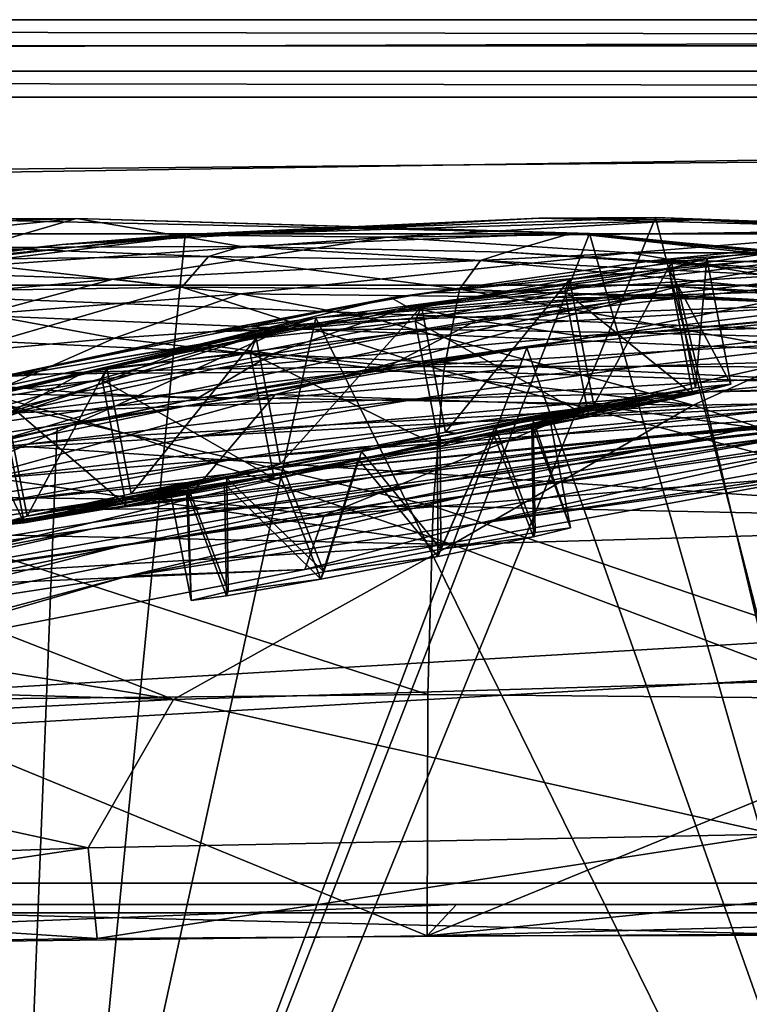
# Model space of a CAD drawing. Header units: metres. Extents: x 0 to 903, y -903 to 0.
# Tile 232 of 253: x 437 to 480, y -57 to 0. Entities that reach past the tile are written whole.
import ezdxf

# ---------------------------------------------------------------- set-up
doc = ezdxf.new("R2010")
doc.units = ezdxf.units.M

msp = doc.modelspace()

# ---------------------------------------------------------------- linework, layer by layer
at = {"layer": 'top0'}
for points in [[(842.079285, -37.838261, 2063.059814), (844.306091, -34.448139, 2063.059814), (133.377289, -4.519207, 2063.059814)], [(844.306091, -34.448139, 2063.059814), (847.696228, -32.221325, 2063.059814), (133.377289, -4.519207, 2063.059814)], [(133.377289, -4.519207, 2063.059814), (847.696228, -32.221325, 2063.059814), (887.377258, -4.519207, 2063.059814)], [(133.377289, -4.519207, 2063.059814), (163.519562, -51.518902, 2063.059814), (836.377136, -51.518902, 2063.059814)], [(842.079285, -37.838261, 2063.059814), (133.377289, -4.519207, 2063.059814), (836.377136, -51.518902, 2063.059814)], [(887.377258, -4.519207, 163.059708), (847.696228, -32.221325, 163.059708), (133.377289, -4.519207, 163.059708)], [(847.696228, -32.221325, 163.059708), (844.306091, -34.448139, 163.059708), (133.377289, -4.519207, 163.059708)], [(133.377289, -4.519207, 163.059708), (844.306091, -34.448139, 163.059708), (842.079285, -37.838261, 163.059708)], [(133.377289, -4.519207, 163.059708), (842.079285, -37.838261, 163.059708), (836.377136, -51.518902, 163.059708)], [(836.377136, -51.518902, 163.059708), (163.519562, -51.518902, 163.059708), (133.377289, -4.519207, 163.059708)], [(887.377258, -4.519207, 163.059708), (133.377289, -4.519207, 163.059708), (887.377258, -4.519207, 173.920044)], [(133.377289, -4.519207, 163.059708), (133.377289, -4.519207, 2063.059814), (887.377258, -4.519207, 173.920044)], [(887.377258, -4.519207, 173.920044), (133.377289, -4.519207, 2063.059814), (887.377258, -4.519207, 2051.920166)], [(133.377289, -4.519207, 2063.059814), (887.377258, -4.519207, 2063.059814), (887.377258, -4.519207, 2051.920166)], [(411.770935, -12.37691, 1610.901001), (440.62085, -11.577453, 1611.000122), (419.427582, -13.716987, 1717.469971)], [(440.62085, -11.577453, 1611.000122), (411.770935, -12.37691, 1610.901001), (431.912292, -11.590517, 1608.211792)], [(419.427582, -13.716987, 1717.469971), (440.62085, -11.577453, 1611.000122), (434.812103, -13.259575, 1717.66394)], [(470.493347, -12.454998, 1608.189087), (440.62085, -11.577453, 1611.000122), (431.912292, -11.590517, 1608.211792)], [(436.486115, -99.686302, 1605.904907), (470.493347, -12.454998, 1608.189087), (431.912292, -11.590517, 1608.211792)], [(440.62085, -11.577453, 1611.000122), (450.223816, -13.199963, 1717.807373), (434.812103, -13.259575, 1717.66394)], [(497.423981, -101.513016, 620.164551), (438.393463, -99.792473, 620.119507), (474.334778, -11.520406, 617.807983)], [(438.393463, -99.792473, 620.119507), (446.94281, -12.499131, 617.833618), (474.334778, -11.520406, 617.807983)], [(467.553864, -11.55794, 614.797363), (439.788452, -13.09072, 614.894409), (447.631104, -12.537746, 562.615112)], [(446.94281, -12.499131, 617.833618), (439.788452, -13.09072, 614.894409), (467.553864, -11.55794, 614.797363)], [(440.62085, -11.577453, 1611.000122), (469.460388, -12.433165, 1611.014282), (450.223816, -13.199963, 1717.807373)], [(469.460388, -12.433165, 1611.014282), (440.62085, -11.577453, 1611.000122), (470.493347, -12.454998, 1608.189087)], [(474.334778, -11.520406, 617.807983), (446.94281, -12.499131, 617.833618), (467.553864, -11.55794, 614.797363)], [(467.553864, -11.55794, 614.797363), (447.631104, -12.537746, 562.615112), (476.623627, -11.650246, 562.581543)], [(476.623627, -11.650246, 562.581543), (447.631104, -12.537746, 562.615112), (458.735779, -12.652459, 509.307831)], [(458.735779, -12.652459, 509.307831), (488.904602, -12.282374, 509.239197), (476.623627, -11.650246, 562.581543)], [(474.334778, -11.520406, 617.807983), (467.553864, -11.55794, 614.797363), (497.530182, -12.353572, 614.80658)], [(497.530182, -12.353572, 614.80658), (467.553864, -11.55794, 614.797363), (476.623627, -11.650246, 562.581543)], [(501.71936, -12.687592, 617.838562), (474.334778, -11.520406, 617.807983), (497.530182, -12.353572, 614.80658)], [(474.334778, -11.520406, 617.807983), (501.71936, -12.687592, 617.838562), (497.423981, -101.513016, 620.164551)], [(488.904602, -12.282374, 509.239197), (507.57196, -12.879832, 562.68634), (476.623627, -11.650246, 562.581543)], [(476.623627, -11.650246, 562.581543), (507.57196, -12.879832, 562.68634), (497.530182, -12.353572, 614.80658)], [(446.94281, -12.499131, 617.833618), (419.807495, -15.603981, 617.914917), (439.788452, -13.09072, 614.894409)], [(438.393463, -99.792473, 620.119507), (419.807495, -15.603981, 617.914917), (446.94281, -12.499131, 617.833618)], [(439.788452, -13.09072, 614.894409), (420.31778, -15.217979, 562.786987), (447.631104, -12.537746, 562.615112)], [(447.631104, -12.537746, 562.615112), (420.31778, -15.217979, 562.786987), (430.100006, -14.685354, 509.626068)], [(447.631104, -12.537746, 562.615112), (430.100006, -14.685354, 509.626068), (458.735779, -12.652459, 509.307831)], [(436.486115, -99.686302, 1605.904907), (495.991272, -101.507111, 1605.857178), (470.493347, -12.454998, 1608.189087)], [(469.460388, -12.433165, 1611.014282), (465.652832, -13.537316, 1717.900269), (450.223816, -13.199963, 1717.807373)], [(472.839905, -13.564385, 456.759827), (488.904602, -12.282374, 509.239197), (458.735779, -12.652459, 509.307831)], [(465.652832, -13.537316, 1717.900269), (469.460388, -12.433165, 1611.014282), (496.523987, -15.397907, 1717.933838)], [(469.460388, -12.433165, 1611.014282), (498.121948, -14.931726, 1610.943604), (496.523987, -15.397907, 1717.933838)], [(498.121948, -14.931726, 1610.943604), (469.460388, -12.433165, 1611.014282), (508.894043, -16.291275, 1608.088501)], [(508.894043, -16.291275, 1608.088501), (469.460388, -12.433165, 1611.014282), (470.493347, -12.454998, 1608.189087)], [(495.991272, -101.507111, 1605.857178), (508.894043, -16.291275, 1608.088501), (470.493347, -12.454998, 1608.189087)], [(504.144501, -13.566189, 456.6586), (488.904602, -12.282374, 509.239197), (472.839905, -13.564385, 456.759827)], [(474.269958, -14.020151, 895.723267), (488.300873, -12.607658, 895.702209), (493.85672, -12.760496, 952.559692)], [(474.269958, -14.020151, 895.723267), (485.726715, -12.882191, 838.363281), (488.300873, -12.607658, 895.702209)], [(439.788452, -13.09072, 614.894409), (413.626617, -16.563557, 615.079346), (420.31778, -15.217979, 562.786987)], [(419.807495, -15.603981, 617.914917), (413.626617, -16.563557, 615.079346), (439.788452, -13.09072, 614.894409)], [(458.735779, -12.652459, 509.307831), (430.100006, -14.685354, 509.626068), (442.764496, -15.107247, 457.192108)], [(442.764496, -15.107247, 457.192108), (472.839905, -13.564385, 456.759827), (458.735779, -12.652459, 509.307831)], [(458.950409, -16.198446, 838.390564), (485.726715, -12.882191, 838.363281), (474.269958, -14.020151, 895.723267)], [(485.726715, -12.882191, 838.363281), (458.950409, -16.198446, 838.390564), (459.917786, -16.734985, 780.342651)], [(486.092316, -13.578772, 780.316284), (485.726715, -12.882191, 838.363281), (459.917786, -16.734985, 780.342651)], [(479.619019, -14.072236, 952.574036), (474.269958, -14.020151, 895.723267), (493.85672, -12.760496, 952.559692)], [(479.619019, -14.072236, 952.574036), (493.85672, -12.760496, 952.559692), (502.477234, -13.354754, 1009.141663)], [(448.301758, -13.792759, 1772.519653), (432.489746, -13.960463, 1772.302612), (434.812103, -13.259575, 1717.66394)], [(434.812103, -13.259575, 1717.66394), (450.223816, -13.199963, 1717.807373), (448.301758, -13.792759, 1772.519653)], [(450.164978, -15.955181, 431.28775), (472.839905, -13.564385, 456.759827), (442.764496, -15.107247, 457.192108)], [(450.223816, -13.199963, 1717.807373), (464.144623, -14.011179, 1772.66394), (448.301758, -13.792759, 1772.519653)], [(489.893097, -16.398525, 405.125092), (472.839905, -13.564385, 456.759827), (450.164978, -15.955181, 431.28775)], [(450.223816, -13.199963, 1717.807373), (465.652832, -13.537316, 1717.900269), (464.144623, -14.011179, 1772.66394)], [(486.092316, -13.578772, 780.316284), (459.917786, -16.734985, 780.342651), (463.907623, -17.516373, 721.338074)], [(489.402588, -14.701887, 721.319885), (486.092316, -13.578772, 780.316284), (463.907623, -17.516373, 721.338074)], [(465.652832, -13.537316, 1717.900269), (495.890411, -15.602613, 1772.733154), (464.144623, -14.011179, 1772.66394)], [(495.890411, -15.602613, 1772.733154), (465.652832, -13.537316, 1717.900269), (496.523987, -15.397907, 1717.933838)], [(504.144501, -13.566189, 456.6586), (472.839905, -13.564385, 456.759827), (489.893097, -16.398525, 405.125092)], [(488.092499, -14.4817, 1009.148804), (479.619019, -14.072236, 952.574036), (502.477234, -13.354754, 1009.141663)], [(432.489746, -13.960463, 1772.302612), (446.751587, -15.569982, 1827.190186), (430.610657, -15.817269, 1826.89917)], [(446.751587, -15.569982, 1827.190186), (432.489746, -13.960463, 1772.302612), (448.301758, -13.792759, 1772.519653)], [(462.931641, -15.688101, 1827.387939), (446.751587, -15.569982, 1827.190186), (448.301758, -13.792759, 1772.519653)], [(448.301758, -13.792759, 1772.519653), (464.144623, -14.011179, 1772.66394), (462.931641, -15.688101, 1827.387939)], [(461.000885, -15.902235, 895.725647), (458.950409, -16.198446, 838.390564), (474.269958, -14.020151, 895.723267)], [(461.000885, -15.902235, 895.725647), (474.269958, -14.020151, 895.723267), (479.619019, -14.072236, 952.574036)], [(466.111115, -15.851706, 952.576538), (461.000885, -15.902235, 895.725647), (479.619019, -14.072236, 952.574036)], [(464.144623, -14.011179, 1772.66394), (495.383057, -17.018021, 1827.502563), (462.931641, -15.688101, 1827.387939)], [(464.144623, -14.011179, 1772.66394), (495.890411, -15.602613, 1772.733154), (495.383057, -17.018021, 1827.502563)], [(466.111115, -15.851706, 952.576538), (479.619019, -14.072236, 952.574036), (488.092499, -14.4817, 1009.148804)], [(430.100006, -14.685354, 509.626068), (428.215729, -16.433197, 457.53241), (442.764496, -15.107247, 457.192108)], [(463.907623, -17.516373, 721.338074), (470.528442, -18.509378, 663.803223), (489.402588, -14.701887, 721.319885)], [(474.3638, -16.061007, 1009.150879), (466.111115, -15.851706, 952.576538), (488.092499, -14.4817, 1009.148804)], [(470.528442, -18.509378, 663.803223), (495.319733, -16.183268, 663.899475), (489.402588, -14.701887, 721.319885)], [(474.3638, -16.061007, 1009.150879), (488.092499, -14.4817, 1009.148804), (499.806885, -15.269579, 1065.653809)], [(442.764496, -15.107247, 457.192108), (428.215729, -16.433197, 457.53241), (435.186981, -17.153196, 431.658691)], [(435.186981, -17.153196, 431.658691), (450.164978, -15.955181, 431.28775), (442.764496, -15.107247, 457.192108)], [(485.874695, -16.551174, 1065.654785), (474.3638, -16.061007, 1009.150879), (499.806885, -15.269579, 1065.653809)], [(392.848328, -20.853827, 618.052429), (419.807495, -15.603981, 617.914917), (438.393463, -99.792473, 620.119507)], [(462.014984, -20.449392, 1881.945313), (429.176331, -20.694532, 1881.330322), (446.751587, -15.569982, 1827.190186)], [(446.751587, -15.569982, 1827.190186), (429.176331, -20.694532, 1881.330322), (430.610657, -15.817269, 1826.89917)], [(442.830261, -18.54491, 406.015778), (450.164978, -15.955181, 431.28775), (435.186981, -17.153196, 431.658691)], [(458.265411, -17.489773, 405.625305), (450.164978, -15.955181, 431.28775), (442.830261, -18.54491, 406.015778)], [(452.197479, -21.8262, 1518.983765), (474.040039, -15.95679, 1561.944458), (442.906311, -22.484701, 1518.765625)], [(474.040039, -15.95679, 1561.944458), (453.168549, -17.793518, 1562.034302), (442.906311, -22.484701, 1518.765625)], [(462.931641, -15.688101, 1827.387939), (462.014984, -20.449392, 1881.945313), (446.751587, -15.569982, 1827.190186)], [(453.281677, -18.026882, 952.567139), (448.439758, -18.177799, 895.709351), (466.111115, -15.851706, 952.576538)], [(448.439758, -18.177799, 895.709351), (461.000885, -15.902235, 895.725647), (466.111115, -15.851706, 952.576538)], [(461.000885, -15.902235, 895.725647), (448.439758, -18.177799, 895.709351), (458.950409, -16.198446, 838.390564)], [(458.265411, -17.489773, 405.625305), (489.893097, -16.398525, 405.125092), (450.164978, -15.955181, 431.28775)], [(494.981476, -17.099455, 1561.972656), (474.040039, -15.95679, 1561.944458), (452.197479, -21.8262, 1518.983765)], [(454.565094, -17.367258, 1564.958008), (453.168549, -17.793518, 1562.034302), (474.040039, -15.95679, 1561.944458)], [(474.3638, -16.061007, 1009.150879), (453.281677, -18.026882, 952.567139), (466.111115, -15.851706, 952.576538)], [(475.638916, -15.532643, 1564.910034), (496.003113, -101.507164, 1567.161255), (454.565094, -17.367258, 1564.958008)], [(475.638916, -15.532643, 1564.910034), (454.565094, -17.367258, 1564.958008), (474.040039, -15.95679, 1561.944458)], [(462.014984, -20.449392, 1881.945313), (462.931641, -15.688101, 1827.387939), (495.002411, -21.486528, 1882.114014)], [(462.931641, -15.688101, 1827.387939), (495.383057, -17.018021, 1827.502563), (495.002411, -21.486528, 1882.114014)], [(475.638916, -15.532643, 1564.910034), (474.040039, -15.95679, 1561.944458), (494.981476, -17.099455, 1561.972656)], [(496.003113, -101.507164, 1567.161255), (475.638916, -15.532643, 1564.910034), (496.759338, -16.710913, 1564.940796)], [(496.759338, -16.710913, 1564.940796), (475.638916, -15.532643, 1564.910034), (494.981476, -17.099455, 1561.972656)], [(448.439758, -18.177799, 895.709351), (434.966492, -21.054705, 838.324768), (458.950409, -16.198446, 838.390564)], [(458.950409, -16.198446, 838.390564), (434.966492, -21.054705, 838.324768), (447.834137, -18.895727, 780.320801)], [(458.950409, -16.198446, 838.390564), (447.834137, -18.895727, 780.320801), (459.917786, -16.734985, 780.342651)], [(461.245117, -18.030481, 1009.147888), (453.281677, -18.026882, 952.567139), (474.3638, -16.061007, 1009.150879)], [(489.893097, -16.398525, 405.125092), (458.265411, -17.489773, 405.625305), (476.522217, -22.443432, 355.114563)], [(485.874695, -16.551174, 1065.654785), (461.245117, -18.030481, 1009.147888), (474.3638, -16.061007, 1009.150879)], [(461.245117, -18.030481, 1009.147888), (485.874695, -16.551174, 1065.654785), (472.444244, -18.209492, 1065.655396)], [(466.842743, -19.097067, 660.813721), (494.513519, -16.345406, 660.885803), (470.528442, -18.509378, 663.803223)], [(466.842743, -19.097067, 660.813721), (495.991241, -101.507111, 658.655762), (494.513519, -16.345406, 660.885803)], [(470.528442, -18.509378, 663.803223), (494.513519, -16.345406, 660.885803), (495.319733, -16.183268, 663.899475)], [(472.444244, -18.209492, 1065.655396), (485.874695, -16.551174, 1065.654785), (500.8302, -17.35783, 1122.301025)], [(509.806885, -21.854267, 354.61145), (489.893097, -16.398525, 405.125092), (476.522217, -22.443432, 355.114563)], [(427.695374, -19.941626, 406.499817), (442.830261, -18.54491, 406.015778), (435.186981, -17.153196, 431.658691)], [(447.834137, -18.895727, 780.320801), (452.033478, -19.46191, 721.322388), (459.917786, -16.734985, 780.342651)], [(459.917786, -16.734985, 780.342651), (452.033478, -19.46191, 721.322388), (463.907623, -17.516373, 721.338074)], [(470.781799, -22.460718, 1519.420044), (494.981476, -17.099455, 1561.972656), (452.197479, -21.8262, 1518.983765)], [(494.981476, -17.099455, 1561.972656), (470.781799, -22.460718, 1519.420044), (479.983337, -23.747101, 1519.638184)], [(454.565094, -17.367258, 1564.958008), (436.501892, -99.687195, 1567.113647), (433.967316, -22.182774, 1565.084106)], [(454.565094, -17.367258, 1564.958008), (433.967316, -22.182774, 1565.084106), (453.168549, -17.793518, 1562.034302)], [(496.003113, -101.507164, 1567.161255), (436.501892, -99.687195, 1567.113647), (454.565094, -17.367258, 1564.958008)], [(476.522217, -22.443432, 355.114563), (458.265411, -17.489773, 405.625305), (442.830261, -18.54491, 406.015778)], [(452.033478, -19.46191, 721.322388), (458.85379, -20.152, 663.731873), (463.907623, -17.516373, 721.338074)], [(458.85379, -20.152, 663.731873), (470.528442, -18.509378, 663.803223), (463.907623, -17.516373, 721.338074)], [(500.8302, -17.35783, 1122.301025), (487.062866, -18.599287, 1122.300415), (472.444244, -18.209492, 1065.655396)], [(453.168549, -17.793518, 1562.034302), (415.583466, -28.308121, 1518.111328), (433.676605, -23.789267, 1518.547607)], [(453.168549, -17.793518, 1562.034302), (432.77359, -22.580969, 1562.240112), (415.583466, -28.308121, 1518.111328)], [(433.967316, -22.182774, 1565.084106), (432.77359, -22.580969, 1562.240112), (453.168549, -17.793518, 1562.034302)], [(442.906311, -22.484701, 1518.765625), (453.168549, -17.793518, 1562.034302), (433.676605, -23.789267, 1518.547607)], [(434.966492, -21.054705, 838.324768), (448.439758, -18.177799, 895.709351), (436.528656, -20.77619, 895.674438)], [(441.075623, -20.530994, 952.545898), (436.528656, -20.77619, 895.674438), (453.281677, -18.026882, 952.567139)], [(436.528656, -20.77619, 895.674438), (448.439758, -18.177799, 895.709351), (453.281677, -18.026882, 952.567139)], [(441.075623, -20.530994, 952.545898), (453.281677, -18.026882, 952.567139), (461.245117, -18.030481, 1009.147888)], [(441.075623, -20.530994, 952.545898), (461.245117, -18.030481, 1009.147888), (448.687317, -20.332975, 1009.139709)], [(448.687317, -20.332975, 1009.139709), (461.245117, -18.030481, 1009.147888), (472.444244, -18.209492, 1065.655396)], [(472.444244, -18.209492, 1065.655396), (459.475494, -20.202732, 1065.655396), (448.687317, -20.332975, 1009.139709)], [(487.062866, -18.599287, 1122.300415), (459.475494, -20.202732, 1065.655396), (472.444244, -18.209492, 1065.655396)], [(435.481812, -21.789408, 381.116577), (442.830261, -18.54491, 406.015778), (427.695374, -19.941626, 406.499817)], [(434.966492, -21.054705, 838.324768), (436.348541, -21.3613, 780.275574), (447.834137, -18.895727, 780.320801)], [(442.830261, -18.54491, 406.015778), (435.481812, -21.789408, 381.116577), (476.522217, -22.443432, 355.114563)], [(436.348541, -21.3613, 780.275574), (440.678894, -21.700401, 721.290283), (447.834137, -18.895727, 780.320801)], [(447.834137, -18.895727, 780.320801), (440.678894, -21.700401, 721.290283), (452.033478, -19.46191, 721.322388)], [(458.85379, -20.152, 663.731873), (466.842743, -19.097067, 660.813721), (470.528442, -18.509378, 663.803223)], [(487.062866, -18.599287, 1122.300415), (473.619904, -20.17515, 1122.299561), (459.475494, -20.202732, 1065.655396)], [(487.062866, -18.599287, 1122.300415), (505.269989, -19.233835, 1179.17627), (473.619904, -20.17515, 1122.299561)], [(439.487976, -23.753292, 660.691772), (436.486115, -99.686302, 658.70343), (466.842743, -19.097067, 660.813721)], [(436.486115, -99.686302, 658.70343), (495.991241, -101.507111, 658.655762), (466.842743, -19.097067, 660.813721)], [(439.487976, -23.753292, 660.691772), (466.842743, -19.097067, 660.813721), (447.641571, -22.06394, 663.647583)], [(440.678894, -21.700401, 721.290283), (447.641571, -22.06394, 663.647583), (452.033478, -19.46191, 721.322388)], [(466.842743, -19.097067, 660.813721), (458.85379, -20.152, 663.731873), (447.641571, -22.06394, 663.647583)], [(452.033478, -19.46191, 721.322388), (447.641571, -22.06394, 663.647583), (458.85379, -20.152, 663.731873)], [(505.269989, -19.233835, 1179.17627), (491.285797, -20.28372, 1179.163696), (473.619904, -20.17515, 1122.299561)], [(497.267059, -22.222027, 1348.372314), (523.590881, -19.92218, 1403.821655), (479.291046, -24.173979, 1348.152954)], [(523.590881, -19.92218, 1403.821655), (503.659515, -21.463589, 1403.576782), (479.291046, -24.173979, 1348.152954)], [(418.292572, -26.29254, 952.467773), (414.402863, -26.693949, 895.548584), (441.075623, -20.530994, 952.545898)], [(414.402863, -26.693949, 895.548584), (436.528656, -20.77619, 895.674438), (441.075623, -20.530994, 952.545898)], [(418.292572, -26.29254, 952.467773), (441.075623, -20.530994, 952.545898), (436.637848, -22.91737, 1009.126465)], [(462.014984, -20.449392, 1881.945313), (461.395416, -28.317274, 1936.170898), (429.176331, -20.694532, 1881.330322)], [(459.475494, -20.202732, 1065.655396), (436.637848, -22.91737, 1009.126465), (448.687317, -20.332975, 1009.139709)], [(459.475494, -20.202732, 1065.655396), (446.926056, -22.494465, 1065.654785), (436.637848, -22.91737, 1009.126465)], [(436.637848, -22.91737, 1009.126465), (441.075623, -20.530994, 952.545898), (448.687317, -20.332975, 1009.139709)], [(446.926056, -22.494465, 1065.654785), (473.619904, -20.17515, 1122.299561), (460.472687, -22.069218, 1122.298218)], [(473.619904, -20.17515, 1122.299561), (446.926056, -22.494465, 1065.654785), (459.475494, -20.202732, 1065.655396)], [(473.619904, -20.17515, 1122.299561), (491.285797, -20.28372, 1179.163696), (460.472687, -22.069218, 1122.298218)], [(491.285797, -20.28372, 1179.163696), (477.437927, -21.674414, 1179.145752), (460.472687, -22.069218, 1122.298218)], [(461.395416, -28.317274, 1936.170898), (462.014984, -20.449392, 1881.945313), (494.74881, -29.019733, 1936.401733)], [(494.74881, -29.019733, 1936.401733), (462.014984, -20.449392, 1881.945313), (495.002411, -21.486528, 1882.114014)], [(477.437927, -21.674414, 1179.145752), (491.285797, -20.28372, 1179.163696), (512.573975, -20.552483, 1236.052734)], [(497.919495, -21.333569, 1236.008545), (477.437927, -21.674414, 1179.145752), (512.573975, -20.552483, 1236.052734)], [(379.52887, -95.048317, 619.995239), (392.848328, -20.853827, 618.052429), (438.393463, -99.792473, 620.119507)], [(461.395416, -28.317274, 1936.170898), (428.188019, -28.625902, 1935.435791), (429.176331, -20.694532, 1881.330322)], [(463.488617, -27.690105, 1402.98291), (508.446198, -20.834852, 1457.984009), (486.070496, -24.453058, 1457.692871)], [(483.567261, -24.04295, 1403.297119), (508.446198, -20.834852, 1457.984009), (463.488617, -27.690105, 1402.98291)], [(510.899231, -20.912622, 1511.640137), (463.90155, -29.351326, 1457.369507), (486.070496, -24.453058, 1457.692871)], [(486.243317, -26.01474, 1511.426025), (463.90155, -29.351326, 1457.369507), (510.899231, -20.912622, 1511.640137)], [(497.267059, -22.222027, 1348.372314), (473.984528, -24.335777, 1292.296997), (515.051147, -21.069534, 1348.560547)], [(473.984528, -24.335777, 1292.296997), (490.14212, -22.668257, 1292.439209), (515.051147, -21.069534, 1348.560547)], [(419.325562, -26.89748, 721.176575), (440.678894, -21.700401, 721.290283), (436.348541, -21.3613, 780.275574)], [(426.248718, -26.636244, 663.443481), (440.678894, -21.700401, 721.290283), (419.325562, -26.89748, 721.176575)], [(426.248718, -26.636244, 663.443481), (447.641571, -22.06394, 663.647583), (440.678894, -21.700401, 721.290283)], [(460.472687, -22.069218, 1122.298218), (477.437927, -21.674414, 1179.145752), (447.592407, -24.269331, 1122.296509)], [(477.437927, -21.674414, 1179.145752), (463.717316, -23.417582, 1179.122314), (447.592407, -24.269331, 1122.296509)], [(479.291046, -24.173979, 1348.152954), (503.659515, -21.463589, 1403.576782), (461.240997, -26.972757, 1347.90271)], [(503.659515, -21.463589, 1403.576782), (483.567261, -24.04295, 1403.297119), (461.240997, -26.972757, 1347.90271)], [(483.21991, -22.521439, 1235.950317), (463.717316, -23.417582, 1179.122314), (497.919495, -21.333569, 1236.008545)], [(463.717316, -23.417582, 1179.122314), (477.437927, -21.674414, 1179.145752), (497.919495, -21.333569, 1236.008545)], [(490.14212, -22.668257, 1292.439209), (468.495483, -24.154392, 1235.878174), (506.160736, -21.597239, 1292.558105)], [(468.495483, -24.154392, 1235.878174), (483.21991, -22.521439, 1235.950317), (506.160736, -21.597239, 1292.558105)], [(439.487976, -23.753292, 660.691772), (447.641571, -22.06394, 663.647583), (426.248718, -26.636244, 663.443481)], [(443.884186, -24.209671, 355.985626), (435.481812, -21.789408, 381.116577), (427.959961, -25.543945, 356.559143)], [(430.803101, -27.758911, 1472.950806), (452.197479, -21.8262, 1518.983765), (442.906311, -22.484701, 1518.765625)], [(430.803101, -27.758911, 1472.950806), (447.011566, -27.947353, 1473.652832), (452.197479, -21.8262, 1518.983765)], [(434.751526, -25.053854, 1065.653687), (446.926056, -22.494465, 1065.654785), (460.472687, -22.069218, 1122.298218)], [(460.472687, -22.069218, 1122.298218), (447.592407, -24.269331, 1122.296509), (434.751526, -25.053854, 1065.653687)], [(435.481812, -21.789408, 381.116577), (443.884186, -24.209671, 355.985626), (476.522217, -22.443432, 355.114563)], [(447.011566, -27.947353, 1473.652832), (470.781799, -22.460718, 1519.420044), (452.197479, -21.8262, 1518.983765)], [(479.291046, -24.173979, 1348.152954), (457.755096, -26.647066, 1292.13147), (497.267059, -22.222027, 1348.372314)], [(457.755096, -26.647066, 1292.13147), (473.984528, -24.335777, 1292.296997), (497.267059, -22.222027, 1348.372314)], [(509.806885, -21.854267, 354.61145), (476.522217, -22.443432, 355.114563), (497.448395, -29.539288, 305.797028)], [(422.707764, -28.493612, 1472.599731), (430.803101, -27.758911, 1472.950806), (442.906311, -22.484701, 1518.765625)], [(422.707764, -28.493612, 1472.599731), (442.906311, -22.484701, 1518.765625), (433.676605, -23.789267, 1518.547607)], [(436.637848, -22.91737, 1009.126465), (446.926056, -22.494465, 1065.654785), (425.04071, -25.739313, 1009.108154)], [(446.926056, -22.494465, 1065.654785), (434.751526, -25.053854, 1065.653687), (425.04071, -25.739313, 1009.108154)], [(476.522217, -22.443432, 355.114563), (443.884186, -24.209671, 355.985626), (462.501282, -30.561993, 306.527161)], [(470.781799, -22.460718, 1519.420044), (447.011566, -27.947353, 1473.652832), (455.047943, -28.865408, 1474.003906)], [(468.495483, -24.154392, 1235.878174), (450.117371, -25.525948, 1179.093262), (483.21991, -22.521439, 1235.950317)], [(450.117371, -25.525948, 1179.093262), (463.717316, -23.417582, 1179.122314), (483.21991, -22.521439, 1235.950317)], [(473.984528, -24.335777, 1292.296997), (453.771515, -26.266474, 1235.791992), (490.14212, -22.668257, 1292.439209)], [(453.771515, -26.266474, 1235.791992), (468.495483, -24.154392, 1235.878174), (490.14212, -22.668257, 1292.439209)], [(479.983337, -23.747101, 1519.638184), (470.781799, -22.460718, 1519.420044), (455.047943, -28.865408, 1474.003906)], [(497.448395, -29.539288, 305.797028), (476.522217, -22.443432, 355.114563), (462.501282, -30.561993, 306.527161)], [(447.592407, -24.269331, 1122.296509), (463.717316, -23.417582, 1179.122314), (434.950378, -26.767199, 1122.294556)], [(463.717316, -23.417582, 1179.122314), (450.117371, -25.525948, 1179.093262), (434.950378, -26.767199, 1122.294556)], [(412.684967, -30.248764, 660.521729), (439.487976, -23.753292, 660.691772), (426.248718, -26.636244, 663.443481)], [(436.486115, -99.686302, 658.70343), (439.487976, -23.753292, 660.691772), (412.684967, -30.248764, 660.521729)], [(461.240997, -26.972757, 1347.90271), (483.567261, -24.04295, 1403.297119), (443.239197, -30.641474, 1347.621338)], [(483.567261, -24.04295, 1403.297119), (463.488617, -27.690105, 1402.98291), (443.239197, -30.641474, 1347.621338)], [(455.047943, -28.865408, 1474.003906), (484.0896, -26.539154, 1511.499878), (479.983337, -23.747101, 1519.638184)], [(462.501282, -30.561993, 306.527161), (443.884186, -24.209671, 355.985626), (427.959961, -25.543945, 356.559143)], [(434.751526, -25.053854, 1065.653687), (447.592407, -24.269331, 1122.296509), (434.950378, -26.767199, 1122.294556)], [(453.771515, -26.266474, 1235.791992), (436.633972, -28.012222, 1179.058716), (468.495483, -24.154392, 1235.878174)], [(436.633972, -28.012222, 1179.058716), (450.117371, -25.525948, 1179.093262), (468.495483, -24.154392, 1235.878174)], [(457.755096, -26.647066, 1292.13147), (439.077972, -28.885721, 1235.691895), (473.984528, -24.335777, 1292.296997)], [(439.077972, -28.885721, 1235.691895), (453.771515, -26.266474, 1235.791992), (473.984528, -24.335777, 1292.296997)], [(461.240997, -26.972757, 1347.90271), (441.526672, -29.635101, 1291.942627), (479.291046, -24.173979, 1348.152954)], [(441.526672, -29.635101, 1291.942627), (457.755096, -26.647066, 1292.13147), (479.291046, -24.173979, 1348.152954)], [(443.59845, -32.400627, 1402.633789), (463.488617, -27.690105, 1402.98291), (486.070496, -24.453058, 1457.692871)], [(486.070496, -24.453058, 1457.692871), (463.90155, -29.351326, 1457.369507), (443.59845, -32.400627, 1402.633789)], [(427.959961, -25.543945, 356.559143), (420.104492, -29.656506, 332.282196), (462.501282, -30.561993, 306.527161)], [(434.950378, -26.767199, 1122.294556), (450.117371, -25.525948, 1179.093262), (422.518158, -29.558035, 1122.292114)], [(450.117371, -25.525948, 1179.093262), (436.633972, -28.012222, 1179.058716), (422.518158, -29.558035, 1122.292114)], [(439.077972, -28.885721, 1235.691895), (423.265381, -30.888161, 1179.018677), (453.771515, -26.266474, 1235.791992)], [(423.265381, -30.888161, 1179.018677), (436.633972, -28.012222, 1179.058716), (453.771515, -26.266474, 1235.791992)], [(486.243317, -26.01474, 1511.426025), (484.0896, -26.539154, 1511.499878), (463.90155, -29.351326, 1457.369507)], [(441.526672, -29.635101, 1291.942627), (424.448486, -32.032661, 1235.577759), (457.755096, -26.647066, 1292.13147)], [(424.448486, -32.032661, 1235.577759), (439.077972, -28.885721, 1235.691895), (457.755096, -26.647066, 1292.13147)], [(484.0896, -26.539154, 1511.499878), (453.918274, -32.010281, 1457.469482), (463.90155, -29.351326, 1457.369507)], [(453.918274, -32.010281, 1457.469482), (484.0896, -26.539154, 1511.499878), (455.047943, -28.865408, 1474.003906)], [(443.239197, -30.641474, 1347.621338), (425.375366, -33.317085, 1291.730469), (461.240997, -26.972757, 1347.90271)], [(425.375366, -33.317085, 1291.730469), (441.526672, -29.635101, 1291.942627), (461.240997, -26.972757, 1347.90271)], [(447.011566, -27.947353, 1473.652832), (430.803101, -27.758911, 1472.950806), (424.920715, -33.270531, 1426.933105)], [(455.047943, -28.865408, 1474.003906), (447.011566, -27.947353, 1473.652832), (424.920715, -33.270531, 1426.933105)], [(425.408478, -35.178562, 1347.30896), (463.488617, -27.690105, 1402.98291), (443.59845, -32.400627, 1402.633789)], [(443.239197, -30.641474, 1347.621338), (463.488617, -27.690105, 1402.98291), (425.408478, -35.178562, 1347.30896)], [(461.073547, -39.287197, 1989.900391), (427.646545, -39.61805, 1989.055786), (428.188019, -28.625902, 1935.435791)], [(461.395416, -28.317274, 1936.170898), (461.073547, -39.287197, 1989.900391), (428.188019, -28.625902, 1935.435791)], [(461.073547, -39.287197, 1989.900391), (461.395416, -28.317274, 1936.170898), (494.622528, -39.602764, 1990.200928)], [(494.622528, -39.602764, 1990.200928), (461.395416, -28.317274, 1936.170898), (494.74881, -29.019733, 1936.401733)], [(424.448486, -32.032661, 1235.577759), (410.011841, -34.16378, 1178.973145), (439.077972, -28.885721, 1235.691895)], [(410.011841, -34.16378, 1178.973145), (423.265381, -30.888161, 1179.018677), (439.077972, -28.885721, 1235.691895)], [(424.920715, -33.270531, 1426.933105), (453.918274, -32.010281, 1457.469482), (455.047943, -28.865408, 1474.003906)], [(425.375366, -33.317085, 1291.730469), (409.918915, -35.719398, 1235.449707), (441.526672, -29.635101, 1291.942627)], [(409.918915, -35.719398, 1235.449707), (424.448486, -32.032661, 1235.577759), (441.526672, -29.635101, 1291.942627)], [(420.104492, -29.656506, 332.282196), (428.331787, -32.583176, 307.561737), (462.501282, -30.561993, 306.527161)], [(463.90155, -29.351326, 1457.369507), (453.918274, -32.010281, 1457.469482), (443.59845, -32.400627, 1402.633789)], [(497.448395, -29.539288, 305.797028), (462.501282, -30.561993, 306.527161), (483.487183, -38.477341, 258.177063)], [(425.408478, -35.178562, 1347.30896), (409.377899, -37.694042, 1291.495117), (443.239197, -30.641474, 1347.621338)], [(409.377899, -37.694042, 1291.495117), (425.375366, -33.317085, 1291.730469), (443.239197, -30.641474, 1347.621338)], [(462.501282, -30.561993, 306.527161), (428.331787, -32.583176, 307.561737), (446.280334, -39.583576, 258.79776)], [(483.487183, -38.477341, 258.177063), (462.501282, -30.561993, 306.527161), (446.280334, -39.583576, 258.79776)], [(426.55246, -37.351677, 1402.492554), (453.918274, -32.010281, 1457.469482), (424.920715, -33.270531, 1426.933105)], [(453.918274, -32.010281, 1457.469482), (426.55246, -37.351677, 1402.492554), (443.59845, -32.400627, 1402.633789)], [(446.280334, -39.583576, 258.79776), (428.331787, -32.583176, 307.561737), (411.755524, -33.971493, 308.193176)], [(443.59845, -32.400627, 1402.633789), (426.55246, -37.351677, 1402.492554), (419.422211, -38.818249, 1387.014282)], [(419.422211, -38.818249, 1387.014282), (425.408478, -35.178562, 1347.30896), (443.59845, -32.400627, 1402.633789)], [(411.755524, -33.971493, 308.193176), (402.753815, -38.348515, 284.171265), (446.280334, -39.583576, 258.79776)], [(402.753815, -38.348515, 284.171265), (410.242004, -41.466755, 259.599365), (446.280334, -39.583576, 258.79776)], [(446.280334, -39.583576, 258.79776), (481.309479, -47.421543, 210.920059), (483.487183, -38.477341, 258.177063)], [(427.646545, -39.61805, 1989.055786), (461.073547, -39.287197, 1989.900391), (461.049896, -53.340942, 2042.971069)], [(461.049896, -53.340942, 2042.971069), (461.073547, -39.287197, 1989.900391), (494.622528, -39.602764, 1990.200928)], [(394.131256, -54.164406, 2040.5354), (427.646545, -39.61805, 1989.055786), (461.049896, -53.340942, 2042.971069)], [(410.242004, -41.466755, 259.599365), (441.301514, -48.22258, 210.920059), (446.280334, -39.583576, 258.79776)], [(441.301514, -48.22258, 210.920059), (481.309479, -47.421543, 210.920059), (446.280334, -39.583576, 258.79776)], [(461.049896, -53.340942, 2042.971069), (494.622528, -39.602764, 1990.200928), (528.295898, -46.55732, 2016.645264)], [(401.25293, -49.612221, 210.920059), (441.301514, -48.22258, 210.920059), (410.242004, -41.466755, 259.599365)], [(528.286011, -53.266441, 2043.160522), (461.049896, -53.340942, 2042.971069), (528.295898, -46.55732, 2016.645264)], [(481.309479, -47.421543, 210.920059), (441.301514, -48.22258, 210.920059), (441.827484, -53.501369, 183.339325)], [(481.845245, -53.237633, 182.569183), (481.309479, -47.421543, 210.920059), (441.827484, -53.501369, 183.339325)], [(441.301514, -48.22258, 210.920059), (401.25293, -49.612221, 210.920059), (401.836456, -54.031609, 184.909973)], [(441.827484, -53.501369, 183.339325), (441.301514, -48.22258, 210.920059), (401.836456, -54.031609, 184.909973)], [(836.377136, -51.518902, 163.059708), (495.105316, -51.518902, 182.490662), (163.519562, -51.518902, 163.059708)], [(495.105316, -51.518902, 182.490662), (411.783142, -51.518902, 184.444412), (163.519562, -51.518902, 163.059708)], [(163.519562, -51.518902, 2063.059814), (395.558533, -51.518902, 2040.610718), (462.743958, -51.518902, 2043.003296)], [(462.743958, -51.518902, 2043.003296), (529.971802, -51.518902, 2043.136353), (163.519562, -51.518902, 2063.059814)], [(529.971802, -51.518902, 2043.136353), (836.377136, -51.518902, 2063.059814), (163.519562, -51.518902, 2063.059814)], [(461.049896, -53.340942, 2042.971069), (462.743958, -51.518902, 2043.003296), (394.131256, -54.164406, 2040.5354)], [(462.743958, -51.518902, 2043.003296), (395.558533, -51.518902, 2040.610718), (394.131256, -54.164406, 2040.5354)], [(401.836456, -54.031609, 184.909973), (411.783142, -51.518902, 184.444412), (441.827484, -53.501369, 183.339325)], [(411.783142, -51.518902, 184.444412), (481.845245, -53.237633, 182.569183), (441.827484, -53.501369, 183.339325)], [(411.783142, -51.518902, 184.444412), (495.105316, -51.518902, 182.490662), (481.845245, -53.237633, 182.569183)], [(528.286011, -53.266441, 2043.160522), (529.971802, -51.518902, 2043.136353), (461.049896, -53.340942, 2042.971069)], [(529.971802, -51.518902, 2043.136353), (462.743958, -51.518902, 2043.003296), (461.049896, -53.340942, 2042.971069)]]:
    msp.add_3dface(points, dxfattribs=at)
at = {"layer": 'top0123413'}
for points in [[(902.537842, 0), (0, 0), (901.01062, -1.527202, 175)], [(0, 0), (1.527202, -1.527202, 175), (901.01062, -1.527202, 175)], [(902.537842, 0), (3.000114, -3.000114), (0, 0)], [(899.53772, -3.000114), (3.000114, -3.000114), (902.537842, 0)], [(1.527202, -1.527202, 175), (20.424814, -15.458053, 175), (901.01062, -1.527202, 175)], [(20.424814, -15.458053, 175), (882.116272, -15.461334, 175), (901.01062, -1.527202, 175)], [(4.501135, -4.501135, 172), (3.000114, -3.000114), (898.036682, -4.501135, 172)], [(3.000114, -3.000114), (899.53772, -3.000114), (898.036682, -4.501135, 172)], [(898.036682, -4.501135, 172), (20.424814, -12.458053, 172), (4.501135, -4.501135, 172)], [(882.116272, -12.461334, 172), (20.424814, -12.458053, 172), (898.036682, -4.501135, 172)], [(882.116272, -12.461334, 160.059708), (244.305313, -50.274853, 160.059708), (20.424814, -12.458053, 160.059708)], [(20.424814, -12.458053, 172), (882.116272, -12.461334, 172), (20.424814, -12.458053, 160.059708)], [(882.116272, -12.461334, 172), (882.116272, -12.461334, 160.059708), (20.424814, -12.458053, 160.059708)], [(837.067505, -50.273884, 160.059708), (244.305313, -50.274853, 160.059708), (882.116272, -12.461334, 160.059708)], [(20.424814, -15.458053, 163.059708), (244.305313, -52.006905, 163.059708), (882.116272, -15.461334, 163.059708)], [(882.116272, -15.461334, 175), (20.424814, -15.458053, 175), (882.116272, -15.461334, 163.059708)], [(20.424814, -15.458053, 175), (20.424814, -15.458053, 163.059708), (882.116272, -15.461334, 163.059708)], [(244.305313, -52.006905, 163.059708), (838.694763, -52.005932, 163.059708), (882.116272, -15.461334, 163.059708)], [(244.305313, -50.274853, 160.059708), (837.067505, -50.273884, 160.059708), (244.305359, -74.93528, 117.346581)], [(837.067505, -50.273884, 160.059708), (783.459534, -78.803986, 110.644272), (244.305359, -74.93528, 117.346581)], [(838.694763, -52.005932, 163.059708), (244.305313, -52.006905, 163.059708), (244.305359, -76.679497, 120.325508)], [(785.042603, -80.559555, 113.603523), (838.694763, -52.005932, 163.059708), (244.305359, -76.679497, 120.325508)]]:
    msp.add_3dface(points, dxfattribs=at)
at = {"layer": 'top0123441'}
for points in [[(470.740448, -22.434532, 934.28595), (469.336517, -15.12425, 934.419739), (475.267578, -14.12658, 942.14563)], [(475.267578, -14.12658, 942.14563), (469.336517, -15.12425, 934.419739), (475.108612, -14.506395, 961.232056)], [(476.671509, -21.436863, 942.011841), (470.740448, -22.434532, 934.28595), (475.267578, -14.12658, 942.14563)], [(477.327606, -13.906071, 951.714844), (475.108612, -14.506395, 961.232056), (478.731537, -21.216352, 951.581055)], [(477.327606, -13.906071, 951.714844), (475.267578, -14.12658, 942.14563), (475.108612, -14.506395, 961.232056)], [(476.671509, -21.436863, 942.011841), (475.267578, -14.12658, 942.14563), (477.327606, -13.906071, 951.714844)], [(478.731537, -21.216352, 951.581055), (476.671509, -21.436863, 942.011841), (477.327606, -13.906071, 951.714844)], [(475.108612, -14.506395, 961.232056), (469.050049, -15.808652, 968.812317), (476.512543, -21.816677, 961.098267)], [(475.108612, -14.506395, 961.232056), (469.336517, -15.12425, 934.419739), (469.050049, -15.808652, 968.812317)], [(475.108612, -14.506395, 961.232056), (476.512543, -21.816677, 961.098267), (478.731537, -21.216352, 951.581055)], [(462.113068, -24.011763, 929.933594), (460.709137, -16.701479, 930.067383), (469.336517, -15.12425, 934.419739)], [(469.336517, -15.12425, 934.419739), (460.709137, -16.701479, 930.067383), (469.050049, -15.808652, 968.812317)], [(470.740448, -22.434532, 934.28595), (462.113068, -24.011763, 929.933594), (469.336517, -15.12425, 934.419739)], [(469.050049, -15.808652, 968.812317), (460.351929, -17.554914, 972.954224), (470.453979, -23.118935, 968.678528)], [(469.050049, -15.808652, 968.812317), (460.709137, -16.701479, 930.067383), (460.351929, -17.554914, 972.954224)], [(469.050049, -15.808652, 968.812317), (470.453979, -23.118935, 968.678528), (476.512543, -21.816677, 961.098267)], [(452.498138, -25.856159, 929.816772), (451.094208, -18.545877, 929.950562), (460.709137, -16.701479, 930.067383)], [(460.709137, -16.701479, 930.067383), (451.094208, -18.545877, 929.950562), (460.351929, -17.554914, 972.954224)], [(462.113068, -24.011763, 929.933594), (452.498138, -25.856159, 929.816772), (460.709137, -16.701479, 930.067383)], [(460.351929, -17.554914, 972.954224), (450.73703, -19.399313, 972.837463), (461.755859, -24.865196, 972.820435)], [(460.351929, -17.554914, 972.954224), (451.094208, -18.545877, 929.950562), (450.73703, -19.399313, 972.837463)], [(460.351929, -17.554914, 972.954224), (461.755859, -24.865196, 972.820435), (470.453979, -23.118935, 968.678528)], [(443.800049, -27.602423, 933.95874), (442.396088, -20.292139, 934.092468), (451.094208, -18.545877, 929.950562)], [(451.094208, -18.545877, 929.950562), (442.396088, -20.292139, 934.092468), (450.73703, -19.399313, 972.837463)], [(452.498138, -25.856159, 929.816772), (443.800049, -27.602423, 933.95874), (451.094208, -18.545877, 929.950562)], [(450.73703, -19.399313, 972.837463), (442.10965, -20.976542, 968.485107), (452.140961, -26.709595, 972.703674)], [(450.73703, -19.399313, 972.837463), (442.396088, -20.292139, 934.092468), (442.10965, -20.976542, 968.485107)], [(450.73703, -19.399313, 972.837463), (452.140961, -26.709595, 972.703674), (461.755859, -24.865196, 972.820435)], [(437.741486, -28.904678, 941.539001), (436.337555, -21.594397, 941.672729), (442.396088, -20.292139, 934.092468)], [(442.396088, -20.292139, 934.092468), (436.337555, -21.594397, 941.672729), (442.10965, -20.976542, 968.485107)], [(443.800049, -27.602423, 933.95874), (437.741486, -28.904678, 941.539001), (442.396088, -20.292139, 934.092468)], [(442.10965, -20.976542, 968.485107), (436.178589, -21.974211, 960.759216), (443.51358, -28.286823, 968.351318)], [(442.10965, -20.976542, 968.485107), (436.337555, -21.594397, 941.672729), (436.178589, -21.974211, 960.759216)], [(442.10965, -20.976542, 968.485107), (443.51358, -28.286823, 968.351318), (452.140961, -26.709595, 972.703674)], [(437.741486, -28.904678, 941.539001), (435.522491, -29.505003, 951.056213), (436.337555, -21.594397, 941.672729)], [(469.116272, -22.958757, 945.887207), (466.49649, -23.390253, 941.9729), (476.671509, -21.436863, 942.011841)], [(476.671509, -21.436863, 942.011841), (466.49649, -23.390253, 941.9729), (470.740448, -22.434532, 934.28595)], [(470.266022, -22.840263, 951.47821), (469.116272, -22.958757, 945.887207), (476.671509, -21.436863, 942.011841)], [(476.671509, -21.436863, 942.011841), (478.731537, -21.216352, 951.581055), (470.266022, -22.840263, 951.47821)], [(478.731537, -21.216352, 951.581055), (476.512543, -21.816677, 961.098267), (470.266022, -22.840263, 951.47821)], [(436.178589, -21.974211, 960.759216), (434.118561, -22.194721, 951.190002), (437.58252, -29.284492, 960.625427)], [(434.118561, -22.194721, 951.190002), (435.522491, -29.505003, 951.056213), (437.58252, -29.284492, 960.625427)], [(436.178589, -21.974211, 960.759216), (437.58252, -29.284492, 960.625427), (443.51358, -28.286823, 968.351318)], [(476.512543, -21.816677, 961.098267), (466.338928, -23.766699, 960.890015), (469.023407, -23.180696, 957.040161)], [(476.512543, -21.816677, 961.098267), (470.453979, -23.118935, 968.678528), (466.338928, -23.766699, 960.890015)], [(470.266022, -22.840263, 951.47821), (476.512543, -21.816677, 961.098267), (469.023407, -23.180696, 957.040161)], [(470.740448, -22.434532, 934.28595), (462.70578, -24.067999, 939.226563), (462.113068, -24.011763, 929.933594)], [(466.49649, -23.390253, 941.9729), (462.70578, -24.067999, 939.226563), (470.740448, -22.434532, 934.28595)], [(468.179138, -23.240559, 951.452881), (467.21756, -23.339396, 946.762573), (470.266022, -22.840263, 951.47821)], [(467.21756, -23.339396, 946.762573), (469.116272, -22.958757, 945.887207), (470.266022, -22.840263, 951.47821)], [(470.266022, -22.840263, 951.47821), (469.023407, -23.180696, 957.040161), (468.179138, -23.240559, 951.452881)], [(470.453979, -23.118935, 968.678528), (461.755859, -24.865196, 972.820435), (462.503235, -24.551903, 963.543762)], [(465.008301, -23.703192, 943.457275), (461.807373, -24.275545, 941.141235), (466.49649, -23.390253, 941.9729)], [(461.807373, -24.275545, 941.141235), (462.70578, -24.067999, 939.226563), (466.49649, -23.390253, 941.9729)], [(470.453979, -23.118935, 968.678528), (462.503235, -24.551903, 963.543762), (466.338928, -23.766699, 960.890015)], [(467.21756, -23.339396, 946.762573), (465.008301, -23.703192, 943.457275), (469.116272, -22.958757, 945.887207)], [(465.008301, -23.703192, 943.457275), (466.49649, -23.390253, 941.9729), (469.116272, -22.958757, 945.887207)], [(467.21756, -23.339396, 946.762573), (467.336761, -29.854301, 944.700623), (465.008301, -23.703192, 943.457275)], [(469.023407, -23.180696, 957.040161), (466.338928, -23.766699, 960.890015), (467.139648, -23.525583, 956.118896)], [(469.023407, -23.180696, 957.040161), (467.139648, -23.525583, 956.118896), (468.179138, -23.240559, 951.452881)], [(468.179138, -23.240559, 951.452881), (467.139648, -23.525583, 956.118896), (469.391479, -29.581137, 951.336792)], [(468.179138, -23.240559, 951.452881), (469.391479, -29.581137, 951.336792), (467.21756, -23.339396, 946.762573)], [(469.391479, -29.581137, 951.336792), (467.336761, -29.854301, 944.700623), (467.21756, -23.339396, 946.762573)], [(462.113068, -24.011763, 929.933594), (457.238434, -25.094492, 937.9422), (452.498138, -25.856159, 929.816772)], [(461.807373, -24.275545, 941.141235), (457.220734, -25.136744, 940.066772), (462.70578, -24.067999, 939.226563)], [(457.220734, -25.136744, 940.066772), (457.238434, -25.094492, 937.9422), (462.70578, -24.067999, 939.226563)], [(462.70578, -24.067999, 939.226563), (457.238434, -25.094492, 937.9422), (462.113068, -24.011763, 929.933594)], [(462.503235, -24.551903, 963.543762), (461.636902, -24.682821, 961.607666), (464.875793, -24.019846, 959.369812)], [(464.875793, -24.019846, 959.369812), (461.636902, -24.682821, 961.607666), (461.669128, -31.258249, 961.940186)], [(464.875793, -24.019846, 959.369812), (461.669128, -31.258249, 961.940186), (467.226654, -30.117397, 957.921753)], [(465.008301, -23.703192, 943.457275), (461.847321, -30.832552, 940.547974), (461.807373, -24.275545, 941.141235)], [(467.336761, -29.854301, 944.700623), (461.847321, -30.832552, 940.547974), (465.008301, -23.703192, 943.457275)], [(466.338928, -23.766699, 960.890015), (462.503235, -24.551903, 963.543762), (464.875793, -24.019846, 959.369812)], [(466.338928, -23.766699, 960.890015), (464.875793, -24.019846, 959.369812), (467.139648, -23.525583, 956.118896)], [(467.139648, -23.525583, 956.118896), (464.875793, -24.019846, 959.369812), (467.226654, -30.117397, 957.921753)], [(467.139648, -23.525583, 956.118896), (467.226654, -30.117397, 957.921753), (469.391479, -29.581137, 951.336792)], [(461.755859, -24.865196, 972.820435), (457.015594, -25.626865, 964.695068), (462.503235, -24.551903, 963.543762)], [(462.503235, -24.551903, 963.543762), (457.015594, -25.626865, 964.695068), (461.636902, -24.682821, 961.607666)], [(461.847321, -30.832552, 940.547974), (457.220734, -25.136744, 940.066772), (461.807373, -24.275545, 941.141235)], [(457.238434, -25.094492, 937.9422), (451.750793, -26.169453, 939.093506), (452.498138, -25.856159, 929.816772)], [(452.617096, -26.038483, 941.029602), (451.750793, -26.169453, 939.093506), (457.238434, -25.094492, 937.9422)], [(461.755859, -24.865196, 972.820435), (452.140961, -26.709595, 972.703674), (457.015594, -25.626865, 964.695068)], [(457.220734, -25.136744, 940.066772), (452.617096, -26.038483, 941.029602), (457.238434, -25.094492, 937.9422)], [(455.019897, -32.142227, 940.465027), (452.617096, -26.038483, 941.029602), (457.220734, -25.136744, 940.066772)], [(461.847321, -30.832552, 940.547974), (455.019897, -32.142227, 940.465027), (457.220734, -25.136744, 940.066772)], [(457.015594, -25.626865, 964.695068), (457.033295, -25.58456, 962.570435), (461.636902, -24.682821, 961.607666)], [(461.636902, -24.682821, 961.607666), (457.033295, -25.58456, 962.570435), (461.669128, -31.258249, 961.940186)], [(457.015594, -25.626865, 964.695068), (451.548248, -26.653358, 963.410706), (457.033295, -25.58456, 962.570435)], [(451.548248, -26.653358, 963.410706), (452.446655, -26.445759, 961.496033), (457.033295, -25.58456, 962.570435)], [(452.140961, -26.709595, 972.703674), (451.548248, -26.653358, 963.410706), (457.015594, -25.626865, 964.695068)], [(457.033295, -25.58456, 962.570435), (452.446655, -26.445759, 961.496033), (454.841736, -32.567928, 961.857239)], [(461.669128, -31.258249, 961.940186), (457.033295, -25.58456, 962.570435), (454.841736, -32.567928, 961.857239)], [(452.498138, -25.856159, 929.816772), (451.750793, -26.169453, 939.093506), (443.800049, -27.602423, 933.95874)], [(451.750793, -26.169453, 939.093506), (447.9151, -26.954659, 941.747192), (443.800049, -27.602423, 933.95874)], [(449.378235, -26.701458, 943.267456), (447.9151, -26.954659, 941.747192), (451.750793, -26.169453, 939.093506)], [(452.617096, -26.038483, 941.029602), (449.378235, -26.701458, 943.267456), (451.750793, -26.169453, 939.093506)], [(452.617096, -26.038483, 941.029602), (455.019897, -32.142227, 940.465027), (449.378235, -26.701458, 943.267456)], [(452.140961, -26.709595, 972.703674), (443.51358, -28.286823, 968.351318), (451.548248, -26.653358, 963.410706)], [(443.51358, -28.286823, 968.351318), (447.757538, -27.331102, 960.664307), (451.548248, -26.653358, 963.410706)], [(449.378235, -26.701458, 943.267456), (447.11438, -27.195721, 946.518372), (447.9151, -26.954659, 941.747192)], [(449.378235, -26.701458, 943.267456), (449.462402, -33.283081, 944.483459), (447.11438, -27.195721, 946.518372)], [(451.548248, -26.653358, 963.410706), (447.757538, -27.331102, 960.664307), (452.446655, -26.445759, 961.496033)], [(447.757538, -27.331102, 960.664307), (449.245697, -27.018112, 959.179932), (452.446655, -26.445759, 961.496033)], [(454.841736, -32.567928, 961.857239), (452.446655, -26.445759, 961.496033), (449.245697, -27.018112, 959.179932)], [(455.019897, -32.142227, 940.465027), (449.462402, -33.283081, 944.483459), (449.378235, -26.701458, 943.267456)], [(443.51358, -28.286823, 968.351318), (437.58252, -29.284492, 960.625427), (447.757538, -27.331102, 960.664307)], [(437.58252, -29.284492, 960.625427), (445.137756, -27.7626, 956.75), (447.757538, -27.331102, 960.664307)], [(443.800049, -27.602423, 933.95874), (447.9151, -26.954659, 941.747192), (437.741486, -28.904678, 941.539001)], [(447.9151, -26.954659, 941.747192), (445.230621, -27.540661, 945.597107), (437.741486, -28.904678, 941.539001)], [(445.137756, -27.7626, 956.75), (443.987976, -27.881092, 951.159058), (447.036469, -27.381908, 955.874695)], [(443.987976, -27.881092, 951.159058), (446.07486, -27.480745, 951.184387), (447.036469, -27.381908, 955.874695)], [(446.07486, -27.480745, 951.184387), (443.987976, -27.881092, 951.159058), (445.230621, -27.540661, 945.597107)], [(447.757538, -27.331102, 960.664307), (445.137756, -27.7626, 956.75), (449.245697, -27.018112, 959.179932)], [(445.137756, -27.7626, 956.75), (447.036469, -27.381908, 955.874695), (449.245697, -27.018112, 959.179932)], [(447.11438, -27.195721, 946.518372), (445.230621, -27.540661, 945.597107), (447.9151, -26.954659, 941.747192)], [(447.11438, -27.195721, 946.518372), (446.07486, -27.480745, 951.184387), (445.230621, -27.540661, 945.597107)], [(447.11438, -27.195721, 946.518372), (447.292389, -33.820335, 951.068359), (446.07486, -27.480745, 951.184387)], [(447.036469, -27.381908, 955.874695), (446.07486, -27.480745, 951.184387), (447.292389, -33.820335, 951.068359)], [(449.245697, -27.018112, 959.179932), (447.036469, -27.381908, 955.874695), (449.352264, -33.546177, 957.704651)], [(449.352264, -33.546177, 957.704651), (447.036469, -27.381908, 955.874695), (447.292389, -33.820335, 951.068359)], [(449.462402, -33.283081, 944.483459), (447.292389, -33.820335, 951.068359), (447.11438, -27.195721, 946.518372)], [(454.841736, -32.567928, 961.857239), (449.245697, -27.018112, 959.179932), (449.352264, -33.546177, 957.704651)], [(437.58252, -29.284492, 960.625427), (435.522491, -29.505003, 951.056213), (443.987976, -27.881092, 951.159058)], [(443.987976, -27.881092, 951.159058), (435.522491, -29.505003, 951.056213), (437.741486, -28.904678, 941.539001)], [(445.137756, -27.7626, 956.75), (437.58252, -29.284492, 960.625427), (443.987976, -27.881092, 951.159058)], [(437.741486, -28.904678, 941.539001), (445.230621, -27.540661, 945.597107), (443.987976, -27.881092, 951.159058)], [(469.391479, -29.581137, 951.336792), (467.226654, -30.117397, 957.921753), (467.336761, -29.854301, 944.700623)], [(467.226654, -30.117397, 957.921753), (461.669128, -31.258249, 961.940186), (461.847321, -30.832552, 940.547974)], [(467.226654, -30.117397, 957.921753), (461.847321, -30.832552, 940.547974), (467.336761, -29.854301, 944.700623)], [(461.669128, -31.258249, 961.940186), (455.019897, -32.142227, 940.465027), (461.847321, -30.832552, 940.547974)], [(461.669128, -31.258249, 961.940186), (454.841736, -32.567928, 961.857239), (455.019897, -32.142227, 940.465027)], [(454.841736, -32.567928, 961.857239), (449.352264, -33.546177, 957.704651), (449.462402, -33.283081, 944.483459)], [(454.841736, -32.567928, 961.857239), (449.462402, -33.283081, 944.483459), (455.019897, -32.142227, 940.465027)], [(449.352264, -33.546177, 957.704651), (447.292389, -33.820335, 951.068359), (449.462402, -33.283081, 944.483459)]]:
    msp.add_3dface(points, dxfattribs=at)

doc.saveas('drawing.dxf')
